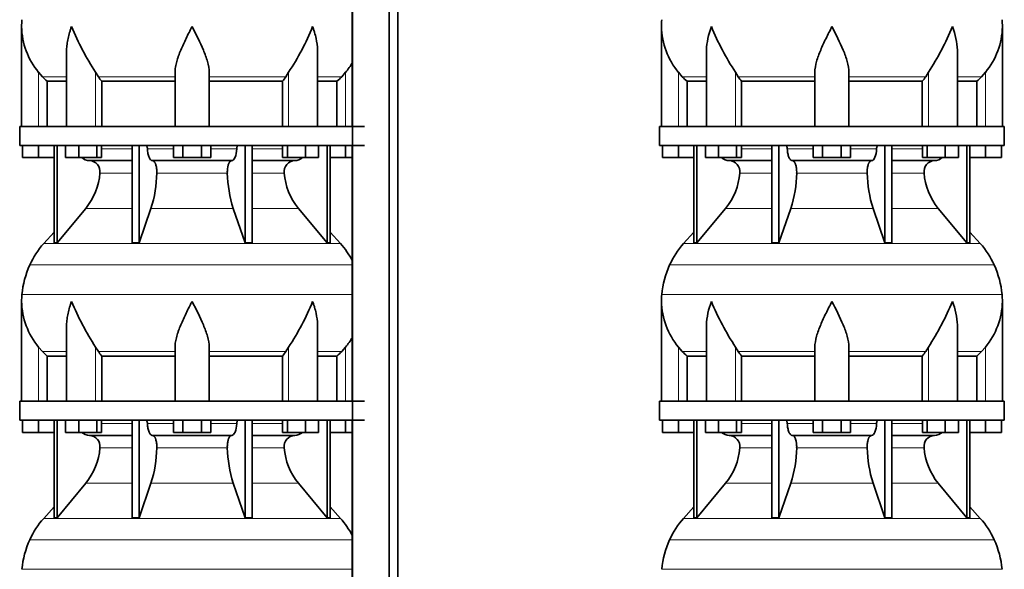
# Model space of a CAD drawing. Header units: millimetres. Extents: x 166 to 762, y -2759 to 1997.
# Tile 15 of 22: x 171 to 691, y -204 to 86. Entities that reach past the tile are written whole.
import ezdxf

# ---------------------------------------------------------------- set-up
doc = ezdxf.new("R2010")
doc.units = ezdxf.units.MM
doc.layers.add('LOW_134-13', color=7, linetype='Continuous')
doc.layers.add('VSI134_DIFFUSORE', color=7, linetype='Continuous')

# ---------------------------------------------------------------- blocks, each defined once
blk = doc.blocks.new('SE')
at = {"layer": 'LOW_134-13', "color": 7, "linetype": 'Continuous', "lineweight": 35}
for p, q in [((346.64, 1499.68), (346.64, -401.82)), ((366.02, -401.82), (366.02, 1499.68)), ((370.57, -401.82), (370.57, 1499.68)), ((346.57, 164.68), (346.57, 29.68)), ((346.57, 19.68), (346.57, -115.32)), ((346.57, -125.32), (346.57, -260.32))]:
    blk.add_line(p, q, dxfattribs=at)
at = {"layer": 'VSI134_DIFFUSORE', "color": 7, "linetype": 'Continuous', "lineweight": 35}
for p, q in [((172.01, 82.42), (172.01, 29.68)), ((195.73, 69.04), (195.73, 29.68)), ((328.28, 29.68), (328.28, 69.04)), ((183.02, 55.98), (181.01, 58.28)), ((212.52, 55.98), (211.09, 58.28)), ((253.01, 29.68), (253.01, 58.28)), ((271.01, 29.68), (271.01, 58.28)), ((312.92, 58.28), (311.5, 55.98)), ((343.01, 58.28), (340.99, 55.98)), ((185.53, 53.54), (195.73, 53.54)), ((185.53, 29.68), (185.53, 53.54)), ((214.3, 53.54), (253.01, 53.54)), ((214.3, 29.68), (214.3, 53.54)), ((271.01, 53.54), (309.72, 53.54)), ((309.72, 53.54), (309.72, 29.68)), ((328.28, 53.54), (338.48, 53.54)), ((338.48, 53.54), (338.48, 29.68)), ((353.01, 29.68), (171.01, 29.68)), ((171.01, 29.68), (171.01, 19.68)), ((171.01, 19.68), (353.01, 19.68)), ((172.51, 13.28), (172.51, 19.68)), ((172.51, 13.28), (172.51, 19.68)), ((181.01, 13.28), (181.01, 19.68)), ((189.18, 19.68), (189.18, -31.77)), ((190.71, 19.68), (190.71, -31.77)), ((195.25, 13.28), (195.25, 19.68)), ((202.19, 13.28), (202.19, 19.68)), ((211.67, 13.28), (211.67, 19.68)), ((214.21, 13.28), (214.21, 19.68)), ((230.31, 19.68), (230.31, -31.77)), ((234, 19.68), (234, -31.77)), ((252.19, 13.28), (252.19, 19.68)), ((257.1, 13.28), (257.1, 19.68)), ((266.91, 13.28), (266.91, 19.68)), ((271.82, 13.28), (271.82, 19.68)), ((290.01, 19.68), (290.01, -31.77)), ((293.7, 19.68), (293.7, -31.77)), ((309.8, 13.28), (309.8, 19.68)), ((312.34, 13.28), (312.34, 19.68)), ((321.82, 13.28), (321.82, 19.68)), ((328.76, 13.28), (328.76, 19.68)), ((333.3, 19.68), (333.3, -31.77)), ((334.83, 19.68), (334.83, -31.77)), ((343.01, 13.28), (343.01, 19.68)), ((181.01, 13.28), (172.51, 13.28)), ((189.18, 13.28), (181.01, 13.28)), ((202.19, 13.28), (195.25, 13.28)), ((211.67, 13.28), (202.19, 13.28)), ((207.83, 11.68), (230.31, 11.68)), ((214.21, 13.28), (211.67, 13.28)), ((241.1, 11.68), (282.91, 11.68)), ((257.1, 13.28), (252.19, 13.28)), ((266.91, 13.28), (257.1, 13.28)), ((271.82, 13.28), (266.91, 13.28)), ((293.7, 11.68), (316.18, 11.68)), ((312.34, 13.28), (309.8, 13.28)), ((321.82, 13.28), (312.34, 13.28)), ((328.76, 13.28), (321.82, 13.28)), ((343.01, 13.28), (334.83, 13.28)), ((346.57, 13.28), (343.01, 13.28)), ((190.71, -31.77), (205.86, -13.56)), ((234, -31.77), (240.28, -13.56)), ((283.73, -13.56), (290.01, -31.77)), ((318.15, -13.56), (333.3, -31.77)), ((189.18, -26), (183.71, -32.07)), ((340.3, -32.07), (334.83, -26)), ((189.18, -31.77), (190.71, -31.77)), ((230.31, -31.77), (234, -31.77)), ((290.01, -31.77), (293.7, -31.77)), ((333.3, -31.77), (334.83, -31.77)), ((172.01, -62.58), (172.01, -115.32)), ((195.73, -75.96), (195.73, -115.32)), ((328.28, -115.32), (328.28, -75.96)), ((183.02, -89.02), (181.01, -86.72)), ((212.52, -89.02), (211.09, -86.72)), ((253.01, -115.32), (253.01, -86.72)), ((271.01, -115.32), (271.01, -86.72)), ((312.92, -86.72), (311.5, -89.02)), ((343.01, -86.72), (340.99, -89.02)), ((185.53, -91.46), (195.73, -91.46)), ((185.53, -115.32), (185.53, -91.46)), ((214.3, -91.46), (253.01, -91.46)), ((214.3, -115.32), (214.3, -91.46)), ((271.01, -91.46), (309.72, -91.46)), ((309.72, -91.46), (309.72, -115.32)), ((328.28, -91.46), (338.48, -91.46)), ((338.48, -91.46), (338.48, -115.32)), ((353.01, -115.32), (171.01, -115.32)), ((171.01, -115.32), (171.01, -125.32)), ((171.01, -125.32), (353.01, -125.32)), ((172.51, -131.72), (172.51, -125.32)), ((172.51, -131.72), (172.51, -125.32)), ((181.01, -131.72), (181.01, -125.32)), ((189.18, -125.32), (189.18, -176.77)), ((190.71, -125.32), (190.71, -176.77)), ((195.25, -131.72), (195.25, -125.32)), ((202.19, -131.72), (202.19, -125.32)), ((211.67, -131.72), (211.67, -125.32)), ((214.21, -131.72), (214.21, -125.32)), ((230.31, -125.32), (230.31, -176.77)), ((234, -125.32), (234, -176.77)), ((252.19, -131.72), (252.19, -125.32)), ((257.1, -131.72), (257.1, -125.32)), ((266.91, -131.72), (266.91, -125.32)), ((271.82, -131.72), (271.82, -125.32)), ((290.01, -125.32), (290.01, -176.77)), ((293.7, -125.32), (293.7, -176.77)), ((309.8, -131.72), (309.8, -125.32)), ((312.34, -131.72), (312.34, -125.32)), ((321.82, -131.72), (321.82, -125.32)), ((328.76, -131.72), (328.76, -125.32)), ((333.3, -125.32), (333.3, -176.77)), ((334.83, -125.32), (334.83, -176.77)), ((343.01, -131.72), (343.01, -125.32)), ((181.01, -131.72), (172.51, -131.72)), ((189.18, -131.72), (181.01, -131.72)), ((202.19, -131.72), (195.25, -131.72)), ((211.67, -131.72), (202.19, -131.72)), ((207.83, -133.32), (230.31, -133.32)), ((214.21, -131.72), (211.67, -131.72)), ((241.1, -133.32), (282.91, -133.32)), ((257.1, -131.72), (252.19, -131.72)), ((266.91, -131.72), (257.1, -131.72)), ((271.82, -131.72), (266.91, -131.72)), ((293.7, -133.32), (316.18, -133.32)), ((312.34, -131.72), (309.8, -131.72)), ((321.82, -131.72), (312.34, -131.72)), ((328.76, -131.72), (321.82, -131.72)), ((343.01, -131.72), (334.83, -131.72)), ((346.57, -131.72), (343.01, -131.72)), ((190.71, -176.77), (205.86, -158.56)), ((234, -176.77), (240.28, -158.56)), ((283.73, -158.56), (290.01, -176.77)), ((318.15, -158.56), (333.3, -176.77)), ((189.18, -171), (183.71, -177.07)), ((340.3, -177.07), (334.83, -171)), ((189.18, -176.77), (190.71, -176.77)), ((230.31, -176.77), (234, -176.77)), ((290.01, -176.77), (293.7, -176.77)), ((333.3, -176.77), (334.83, -176.77))]:
    blk.add_line(p, q, dxfattribs=at)
at = {"layer": 'VSI134_DIFFUSORE', "color": 4, "linetype": 'Continuous', "lineweight": 9}
for p, q in [((181.01, 29.68), (181.01, 58.28)), ((211.09, 29.68), (211.09, 58.28)), ((312.92, 29.68), (312.92, 58.28)), ((343.01, 29.68), (343.01, 58.28)), ((183.02, 55.98), (195.73, 55.98)), ((212.52, 55.98), (253.01, 55.98)), ((271.01, 55.98), (311.5, 55.98)), ((328.28, 55.98), (340.99, 55.98)), ((214.21, 17.91), (230.31, 17.91)), ((238.43, 17.91), (252.19, 17.91)), ((271.82, 17.91), (285.58, 17.91)), ((293.7, 17.91), (309.8, 17.91)), ((230.31, 5.14), (213.38, 5.14)), ((280.62, 5.14), (243.39, 5.14)), ((310.63, 5.14), (293.7, 5.14)), ((205.86, -13.56), (230.31, -13.56)), ((240.28, -13.56), (283.73, -13.56)), ((293.7, -13.56), (318.15, -13.56)), ((183.71, -32.07), (340.3, -32.07)), ((346.57, -43.33), (176.34, -43.33)), ((172.18, -58.96), (346.57, -58.96)), ((181.01, -115.32), (181.01, -86.72)), ((211.09, -115.32), (211.09, -86.72)), ((312.92, -115.32), (312.92, -86.72)), ((343.01, -115.32), (343.01, -86.72)), ((183.02, -89.02), (195.73, -89.02)), ((212.52, -89.02), (253.01, -89.02)), ((271.01, -89.02), (311.5, -89.02)), ((328.28, -89.02), (340.99, -89.02)), ((214.21, -127.09), (230.31, -127.09)), ((238.43, -127.09), (252.19, -127.09)), ((271.82, -127.09), (285.58, -127.09)), ((293.7, -127.09), (309.8, -127.09)), ((230.31, -139.86), (213.38, -139.86)), ((280.62, -139.86), (243.39, -139.86)), ((310.63, -139.86), (293.7, -139.86)), ((205.86, -158.56), (230.31, -158.56)), ((240.28, -158.56), (283.73, -158.56)), ((293.7, -158.56), (318.15, -158.56)), ((183.71, -177.07), (340.3, -177.07)), ((346.57, -188.33), (176.34, -188.33)), ((172.18, -203.96), (346.57, -203.96))]:
    blk.add_line(p, q, dxfattribs=at)
at = {"layer": 'VSI134_DIFFUSORE', "color": 7, "linetype": 'Continuous', "lineweight": 35}
for centre, radius, start, end in [((210.51, 82.41), 38.5, 174.5826, 180.0352), ((210.7, 83.09), 38.7, 181.0159, 219.8906), ((336.7, 139.95), 149.83, 202.585, 213.0327), ((201.79, 132.31), 133.53, 326.3278, 338.0546), ((313.31, 83.09), 38.7, 320.1094, 329.446), ((245.66, 78.22), 39.91, 213.8601, 218.2043), ((278.38, 78.2), 39.88, 321.7938, 326.1418), ((208.06, 18.36), 6.68, 229.5852, 268.0094), ((207.55, 5.82), 5.87, 353.3223, 87.2173), ((316.44, 5.84), 5.85, 92.5772, 186.8833), ((315.95, 18.36), 6.68, 271.9979, 310.3729), ((180.07, 7.66), 33.4, 320.5472, 355.6594), ((178.44, 6.34), 64.97, 342.1602, 358.9354), ((347.08, 6.59), 66.48, 181.2569, 197.6475), ((344.04, 7.71), 33.51, 184.3996, 219.3938), ((216.41, -61.52), 44, 138, 155.5912), ((307.61, -61.52), 44, 27.6842, 42), ((220.96, -63.58), 49, 155.5912, 174.5826), ((210.51, -62.59), 38.5, 174.5826, 180.0352), ((210.7, -61.91), 38.7, 181.0159, 219.8906), ((336.7, -5.05), 149.83, 202.585, 213.0327), ((201.79, -12.69), 133.53, 326.3278, 338.0546), ((313.31, -61.91), 38.7, 320.1094, 329.446), ((245.66, -66.78), 39.91, 213.8601, 218.2043), ((278.38, -66.8), 39.88, 321.7938, 326.1418), ((208.06, -126.64), 6.68, 229.5852, 268.0094), ((207.55, -139.18), 5.87, 353.3223, 87.2173), ((316.44, -139.16), 5.85, 92.5772, 186.8833), ((315.95, -126.64), 6.68, 271.9979, 310.3729), ((180.07, -137.34), 33.4, 320.5472, 355.6594), ((178.44, -138.66), 64.97, 342.1602, 358.9354), ((347.08, -138.41), 66.48, 181.2569, 197.6475), ((344.04, -137.29), 33.51, 184.3996, 219.3938), ((216.41, -206.52), 44, 138, 155.5912), ((307.61, -206.52), 44, 27.6842, 42), ((220.96, -208.58), 49, 155.5912, 174.5826)]:
    blk.add_arc(centre, radius, start, end, dxfattribs=at)
for points, knots in [([(198.37, 82.41), (198.27, 82.15), (198.18, 81.89), (198, 81.36), (197.91, 81.1), (197.66, 80.32), (197.5, 79.8), (197.04, 78.24), (196.77, 77.21), (196.32, 75.13), (196.14, 74.09), (195.87, 72.04), (195.78, 71.02), (195.74, 69.68), (195.73, 69.36), (195.73, 69.03)], [0, 0, 0, 0, 0.03125, 0.03125, 0.0625, 0.0625, 0.125, 0.125, 0.25, 0.25, 0.375, 0.375, 0.5, 0.5, 0.5400162, 0.5400162, 0.5400162, 0.5400162]), ([(262.01, 82.41), (261.87, 82.15), (261.74, 81.89), (261.47, 81.36), (261.34, 81.1), (260.94, 80.32), (260.68, 79.8), (259.89, 78.24), (259.38, 77.21), (258.36, 75.13), (257.87, 74.09), (256.92, 72.04), (256.47, 71.02), (255.62, 68.99), (255.23, 67.98), (254.69, 66.48), (254.51, 65.98), (254.19, 64.98), (254.04, 64.48), (253.63, 63), (253.41, 62.03), (253.1, 60.13), (253.01, 59.19), (253.01, 58.28)], [0, 0, 0, 0, 0.03125, 0.03125, 0.0625, 0.0625, 0.125, 0.125, 0.25, 0.25, 0.375, 0.375, 0.5, 0.5, 0.625, 0.625, 0.6875, 0.6875, 0.75, 0.75, 0.875, 0.875, 1, 1, 1, 1]), ([(271.01, 58.28), (271.01, 60.11), (270.66, 62.01), (269.56, 65.96), (268.81, 67.97), (266.27, 74.05), (264.12, 78.26), (262.01, 82.41)], [0, 0, 0, 0, 0.25, 0.25, 0.5, 0.5, 1, 1, 1, 1]), ([(328.28, 69.03), (328.28, 69.37), (328.27, 69.71), (328.19, 72.1), (327.91, 74.14), (327.23, 77.22), (326.97, 78.25), (326.52, 79.8), (326.35, 80.32), (326.1, 81.1), (325.97, 81.49), (325.83, 81.89), (325.74, 82.15), (325.69, 82.28), (325.65, 82.41)], [0.4588627, 0.4588627, 0.4588627, 0.4588627, 0.5, 0.5, 0.75, 0.75, 0.875, 0.875, 0.9375, 0.9375, 0.96875, 0.984375, 0.984375, 1, 1, 1, 1]), ([(237.67, 19.68), (237.72, 19.68), (237.76, 19.67), (237.86, 19.63), (237.9, 19.6), (238.03, 19.47), (238.11, 19.34), (238.25, 19.01), (238.31, 18.82), (238.39, 18.39), (238.42, 18.15), (238.43, 17.91)], [0, 0, 0, 0, 0.125, 0.125, 0.25, 0.25, 0.5, 0.5, 0.75, 0.75, 1, 1, 1, 1]), ([(241.1, 11.68), (240.93, 11.68), (240.77, 11.72), (240.53, 11.84), (240.45, 11.89), (240.29, 12), (240.22, 12.07), (239.99, 12.29), (239.84, 12.48), (239.56, 12.93), (239.43, 13.18), (239.19, 13.74), (239.08, 14.06), (238.88, 14.73), (238.79, 15.09), (238.64, 15.84), (238.58, 16.24), (238.48, 17.06), (238.45, 17.48), (238.43, 17.91)], [0, 0, 0, 0, 0.125, 0.125, 0.1875, 0.1875, 0.25, 0.25, 0.375, 0.375, 0.5, 0.5, 0.625, 0.625, 0.75, 0.75, 0.875, 0.875, 1, 1, 1, 1]), ([(285.58, 17.91), (285.5, 16.2), (285.19, 14.6), (284.21, 12.33), (283.56, 11.68), (282.91, 11.68)], [0, 0, 0, 0, 0.5, 0.5, 1, 1, 1, 1]), ([(285.58, 17.91), (285.59, 18.15), (285.62, 18.38), (285.68, 18.71), (285.71, 18.81), (285.76, 19), (285.79, 19.09), (285.86, 19.26), (285.9, 19.33), (285.98, 19.45), (286.02, 19.51), (286.11, 19.6), (286.15, 19.63), (286.25, 19.67), (286.29, 19.68), (286.34, 19.68)], [0, 0, 0, 0, 0.25, 0.25, 0.375, 0.375, 0.5, 0.5, 0.625, 0.625, 0.75, 0.75, 0.875, 0.875, 1, 1, 1, 1]), ([(241.1, 11.68), (241.18, 11.68), (241.26, 11.67), (241.42, 11.63), (241.49, 11.6), (241.73, 11.47), (241.88, 11.34), (242.17, 11), (242.31, 10.8), (242.5, 10.44), (242.57, 10.31), (242.69, 10.03), (242.74, 9.88), (242.9, 9.42), (243, 9.09), (243.12, 8.55), (243.16, 8.37), (243.22, 7.99), (243.25, 7.8), (243.33, 7.21), (243.37, 6.8), (243.41, 5.97), (243.41, 5.55), (243.39, 5.14)], [0, 0, 0, 0, 0.0625, 0.0625, 0.125, 0.125, 0.25, 0.25, 0.375, 0.375, 0.4375, 0.4375, 0.5, 0.5, 0.625, 0.625, 0.6875, 0.6875, 0.75, 0.75, 0.875, 0.875, 1, 1, 1, 1]), ([(280.62, 5.14), (280.6, 5.55), (280.61, 5.97), (280.63, 6.59), (280.65, 6.79), (280.68, 7.2), (280.71, 7.4), (280.78, 7.99), (280.85, 8.37), (280.97, 8.91), (281.02, 9.08), (281.11, 9.42), (281.21, 9.74), (281.32, 10.03), (281.44, 10.3), (281.51, 10.44), (281.7, 10.8), (281.84, 11.01), (282.13, 11.34), (282.29, 11.47), (282.6, 11.64), (282.75, 11.68), (282.91, 11.68)], [0, 0, 0, 0, 0.125, 0.125, 0.1875, 0.1875, 0.25, 0.25, 0.375, 0.375, 0.4375, 0.4375, 0.5, 0.5625, 0.5625, 0.625, 0.625, 0.75, 0.75, 0.875, 0.875, 1, 1, 1, 1]), ([(198.37, -62.59), (198.27, -62.85), (198.18, -63.11), (198, -63.64), (197.91, -63.9), (197.66, -64.68), (197.5, -65.2), (197.04, -66.76), (196.77, -67.79), (196.32, -69.87), (196.14, -70.91), (195.87, -72.96), (195.78, -73.98), (195.74, -75.32), (195.73, -75.64), (195.73, -75.97)], [0, 0, 0, 0, 0.03125, 0.03125, 0.0625, 0.0625, 0.125, 0.125, 0.25, 0.25, 0.375, 0.375, 0.5, 0.5, 0.5400162, 0.5400162, 0.5400162, 0.5400162]), ([(262.01, -62.59), (261.87, -62.85), (261.74, -63.11), (261.47, -63.64), (261.34, -63.9), (260.94, -64.68), (260.68, -65.2), (259.89, -66.76), (259.38, -67.79), (258.36, -69.87), (257.87, -70.91), (256.92, -72.96), (256.47, -73.98), (255.62, -76.01), (255.23, -77.02), (254.69, -78.52), (254.51, -79.02), (254.19, -80.02), (254.04, -80.52), (253.63, -82), (253.41, -82.97), (253.1, -84.87), (253.01, -85.81), (253.01, -86.72)], [0, 0, 0, 0, 0.03125, 0.03125, 0.0625, 0.0625, 0.125, 0.125, 0.25, 0.25, 0.375, 0.375, 0.5, 0.5, 0.625, 0.625, 0.6875, 0.6875, 0.75, 0.75, 0.875, 0.875, 1, 1, 1, 1]), ([(271.01, -86.72), (271.01, -84.89), (270.66, -82.99), (269.56, -79.04), (268.81, -77.03), (266.27, -70.95), (264.12, -66.74), (262.01, -62.59)], [0, 0, 0, 0, 0.25, 0.25, 0.5, 0.5, 1, 1, 1, 1]), ([(328.28, -75.97), (328.28, -75.63), (328.27, -75.29), (328.19, -72.9), (327.91, -70.86), (327.23, -67.78), (326.97, -66.75), (326.52, -65.2), (326.35, -64.68), (326.1, -63.9), (325.97, -63.51), (325.83, -63.11), (325.74, -62.85), (325.69, -62.72), (325.65, -62.59)], [0.4588627, 0.4588627, 0.4588627, 0.4588627, 0.5, 0.5, 0.75, 0.75, 0.875, 0.875, 0.9375, 0.9375, 0.96875, 0.984375, 0.984375, 1, 1, 1, 1]), ([(237.67, -125.32), (237.72, -125.32), (237.76, -125.33), (237.86, -125.37), (237.9, -125.4), (238.03, -125.53), (238.11, -125.66), (238.25, -125.99), (238.31, -126.18), (238.39, -126.61), (238.42, -126.85), (238.43, -127.09)], [0, 0, 0, 0, 0.125, 0.125, 0.25, 0.25, 0.5, 0.5, 0.75, 0.75, 1, 1, 1, 1]), ([(241.1, -133.32), (240.93, -133.32), (240.77, -133.28), (240.53, -133.16), (240.45, -133.11), (240.29, -133), (240.22, -132.93), (239.99, -132.71), (239.84, -132.52), (239.56, -132.07), (239.43, -131.82), (239.19, -131.26), (239.08, -130.94), (238.88, -130.27), (238.79, -129.91), (238.64, -129.16), (238.58, -128.76), (238.48, -127.94), (238.45, -127.52), (238.43, -127.09)], [0, 0, 0, 0, 0.125, 0.125, 0.1875, 0.1875, 0.25, 0.25, 0.375, 0.375, 0.5, 0.5, 0.625, 0.625, 0.75, 0.75, 0.875, 0.875, 1, 1, 1, 1]), ([(285.58, -127.09), (285.5, -128.8), (285.19, -130.4), (284.21, -132.67), (283.56, -133.32), (282.91, -133.32)], [0, 0, 0, 0, 0.5, 0.5, 1, 1, 1, 1]), ([(285.58, -127.09), (285.59, -126.85), (285.62, -126.62), (285.68, -126.29), (285.71, -126.19), (285.76, -126), (285.79, -125.91), (285.86, -125.74), (285.9, -125.67), (285.98, -125.55), (286.02, -125.49), (286.11, -125.4), (286.15, -125.37), (286.25, -125.33), (286.29, -125.32), (286.34, -125.32)], [0, 0, 0, 0, 0.25, 0.25, 0.375, 0.375, 0.5, 0.5, 0.625, 0.625, 0.75, 0.75, 0.875, 0.875, 1, 1, 1, 1]), ([(241.1, -133.32), (241.18, -133.32), (241.26, -133.33), (241.42, -133.37), (241.49, -133.4), (241.73, -133.53), (241.88, -133.66), (242.17, -134), (242.31, -134.2), (242.5, -134.56), (242.57, -134.69), (242.69, -134.97), (242.74, -135.12), (242.9, -135.58), (243, -135.91), (243.12, -136.45), (243.16, -136.63), (243.22, -137.01), (243.25, -137.2), (243.33, -137.79), (243.37, -138.2), (243.41, -139.03), (243.41, -139.45), (243.39, -139.86)], [0, 0, 0, 0, 0.0625, 0.0625, 0.125, 0.125, 0.25, 0.25, 0.375, 0.375, 0.4375, 0.4375, 0.5, 0.5, 0.625, 0.625, 0.6875, 0.6875, 0.75, 0.75, 0.875, 0.875, 1, 1, 1, 1]), ([(280.62, -139.86), (280.6, -139.45), (280.61, -139.03), (280.63, -138.41), (280.65, -138.21), (280.68, -137.8), (280.71, -137.6), (280.78, -137.01), (280.85, -136.63), (280.97, -136.09), (281.02, -135.92), (281.11, -135.58), (281.21, -135.26), (281.32, -134.97), (281.44, -134.7), (281.51, -134.56), (281.7, -134.2), (281.84, -133.99), (282.13, -133.66), (282.29, -133.53), (282.6, -133.36), (282.75, -133.32), (282.91, -133.32)], [0, 0, 0, 0, 0.125, 0.125, 0.1875, 0.1875, 0.25, 0.25, 0.375, 0.375, 0.4375, 0.4375, 0.5, 0.5625, 0.5625, 0.625, 0.625, 0.75, 0.75, 0.875, 0.875, 1, 1, 1, 1])]:
    blk.add_open_spline(points, degree=3, knots=knots, dxfattribs=at)
for points in [[(185.53, 53.54), (184.66, 54.32), (183.82, 55.14), (183.02, 55.98)], [(340.99, 55.98), (340.19, 55.14), (339.35, 54.32), (338.48, 53.54)], [(185.53, -91.46), (184.66, -90.68), (183.82, -89.86), (183.02, -89.02)], [(340.99, -89.02), (340.19, -89.86), (339.35, -90.68), (338.48, -91.46)]]:
    blk.add_open_spline(points, degree=3, dxfattribs=at)
blk = doc.blocks.new('SE3')
at = {"layer": 'VSI134_DIFFUSORE', "color": 7, "linetype": 'Continuous', "lineweight": 35}
for p, q in [((509.77, 82.42), (509.77, 29.68)), ((689.77, 29.68), (689.77, 82.42)), ((533.5, 69.04), (533.5, 29.68)), ((666.05, 29.68), (666.05, 69.04)), ((520.78, 55.98), (518.77, 58.28)), ((550.28, 55.98), (548.86, 58.28)), ((590.77, 29.68), (590.77, 58.28)), ((608.77, 29.68), (608.77, 58.28)), ((650.69, 58.28), (649.26, 55.98)), ((680.77, 58.28), (678.76, 55.98)), ((523.3, 53.54), (533.5, 53.54)), ((523.3, 29.68), (523.3, 53.54)), ((552.06, 53.54), (590.77, 53.54)), ((552.06, 29.68), (552.06, 53.54)), ((608.77, 53.54), (647.48, 53.54)), ((647.48, 53.54), (647.48, 29.68)), ((666.05, 53.54), (676.25, 53.54)), ((676.25, 53.54), (676.25, 29.68)), ((690.77, 29.68), (508.77, 29.68)), ((508.77, 29.68), (508.77, 19.68)), ((690.77, 19.68), (690.77, 29.68)), ((508.77, 19.68), (690.77, 19.68)), ((510.27, 13.28), (510.27, 19.68)), ((510.27, 13.28), (510.27, 19.68)), ((518.77, 13.28), (518.77, 19.68)), ((526.95, 19.68), (526.95, -31.77)), ((528.48, 19.68), (528.48, -31.77)), ((533.02, 13.28), (533.02, 19.68)), ((539.96, 13.28), (539.96, 19.68)), ((549.44, 13.28), (549.44, 19.68)), ((551.98, 13.28), (551.98, 19.68)), ((568.08, 19.68), (568.08, -31.77)), ((571.77, 19.68), (571.77, -31.77)), ((589.96, 13.28), (589.96, 19.68)), ((594.87, 13.28), (594.87, 19.68)), ((604.68, 13.28), (604.68, 19.68)), ((609.59, 13.28), (609.59, 19.68)), ((627.78, 19.68), (627.78, -31.77)), ((631.47, 19.68), (631.47, -31.77)), ((647.57, 13.28), (647.57, 19.68)), ((650.11, 13.28), (650.11, 19.68)), ((659.59, 13.28), (659.59, 19.68)), ((666.53, 13.28), (666.53, 19.68)), ((671.07, 19.68), (671.07, -31.77)), ((672.6, 19.68), (672.6, -31.77)), ((680.77, 13.28), (680.77, 19.68)), ((689.27, 13.28), (689.27, 19.68)), ((518.77, 13.28), (510.27, 13.28)), ((526.95, 13.28), (518.77, 13.28)), ((539.96, 13.28), (533.02, 13.28)), ((549.44, 13.28), (539.96, 13.28)), ((545.6, 11.68), (568.08, 11.68)), ((551.98, 13.28), (549.44, 13.28)), ((578.86, 11.68), (620.68, 11.68)), ((594.87, 13.28), (589.96, 13.28)), ((604.68, 13.28), (594.87, 13.28)), ((609.59, 13.28), (604.68, 13.28)), ((631.47, 11.68), (653.95, 11.68)), ((650.11, 13.28), (647.57, 13.28)), ((659.59, 13.28), (650.11, 13.28)), ((666.53, 13.28), (659.59, 13.28)), ((680.77, 13.28), (672.6, 13.28)), ((689.27, 13.28), (680.77, 13.28)), ((528.48, -31.77), (543.63, -13.56)), ((571.77, -31.77), (578.05, -13.56)), ((621.5, -13.56), (627.78, -31.77)), ((655.92, -13.56), (671.07, -31.77)), ((526.95, -26), (521.48, -32.07)), ((678.07, -32.07), (672.6, -26)), ((526.95, -31.77), (528.48, -31.77)), ((568.08, -31.77), (571.77, -31.77)), ((627.78, -31.77), (631.47, -31.77)), ((671.07, -31.77), (672.6, -31.77)), ((509.77, -62.58), (509.77, -115.32)), ((689.77, -115.32), (689.77, -62.58)), ((533.5, -75.96), (533.5, -115.32)), ((666.05, -115.32), (666.05, -75.96)), ((520.78, -89.02), (518.77, -86.72)), ((550.28, -89.02), (548.86, -86.72)), ((590.77, -115.32), (590.77, -86.72)), ((608.77, -115.32), (608.77, -86.72)), ((650.69, -86.72), (649.26, -89.02)), ((680.77, -86.72), (678.76, -89.02)), ((523.3, -91.46), (533.5, -91.46)), ((523.3, -115.32), (523.3, -91.46)), ((552.06, -91.46), (590.77, -91.46)), ((552.06, -115.32), (552.06, -91.46)), ((608.77, -91.46), (647.48, -91.46)), ((647.48, -91.46), (647.48, -115.32)), ((666.05, -91.46), (676.25, -91.46)), ((676.25, -91.46), (676.25, -115.32)), ((690.77, -115.32), (508.77, -115.32)), ((508.77, -115.32), (508.77, -125.32)), ((690.77, -125.32), (690.77, -115.32)), ((508.77, -125.32), (690.77, -125.32)), ((510.27, -131.72), (510.27, -125.32)), ((510.27, -131.72), (510.27, -125.32)), ((518.77, -131.72), (518.77, -125.32)), ((526.95, -125.32), (526.95, -176.77)), ((528.48, -125.32), (528.48, -176.77)), ((533.02, -131.72), (533.02, -125.32)), ((539.96, -131.72), (539.96, -125.32)), ((549.44, -131.72), (549.44, -125.32)), ((551.98, -131.72), (551.98, -125.32)), ((568.08, -125.32), (568.08, -176.77)), ((571.77, -125.32), (571.77, -176.77)), ((589.96, -131.72), (589.96, -125.32)), ((594.87, -131.72), (594.87, -125.32)), ((604.68, -131.72), (604.68, -125.32)), ((609.59, -131.72), (609.59, -125.32)), ((627.78, -125.32), (627.78, -176.77)), ((631.47, -125.32), (631.47, -176.77)), ((647.57, -131.72), (647.57, -125.32)), ((650.11, -131.72), (650.11, -125.32)), ((659.59, -131.72), (659.59, -125.32)), ((666.53, -131.72), (666.53, -125.32)), ((671.07, -125.32), (671.07, -176.77)), ((672.6, -125.32), (672.6, -176.77)), ((680.77, -131.72), (680.77, -125.32)), ((689.27, -131.72), (689.27, -125.32)), ((518.77, -131.72), (510.27, -131.72)), ((526.95, -131.72), (518.77, -131.72)), ((539.96, -131.72), (533.02, -131.72)), ((549.44, -131.72), (539.96, -131.72)), ((545.6, -133.32), (568.08, -133.32)), ((551.98, -131.72), (549.44, -131.72)), ((578.86, -133.32), (620.68, -133.32)), ((594.87, -131.72), (589.96, -131.72)), ((604.68, -131.72), (594.87, -131.72)), ((609.59, -131.72), (604.68, -131.72)), ((631.47, -133.32), (653.95, -133.32)), ((650.11, -131.72), (647.57, -131.72)), ((659.59, -131.72), (650.11, -131.72)), ((666.53, -131.72), (659.59, -131.72)), ((680.77, -131.72), (672.6, -131.72)), ((689.27, -131.72), (680.77, -131.72)), ((528.48, -176.77), (543.63, -158.56)), ((571.77, -176.77), (578.05, -158.56)), ((621.5, -158.56), (627.78, -176.77)), ((655.92, -158.56), (671.07, -176.77)), ((526.95, -171), (521.48, -177.07)), ((678.07, -177.07), (672.6, -171)), ((526.95, -176.77), (528.48, -176.77)), ((568.08, -176.77), (571.77, -176.77)), ((627.78, -176.77), (631.47, -176.77)), ((671.07, -176.77), (672.6, -176.77))]:
    blk.add_line(p, q, dxfattribs=at)
at = {"layer": 'VSI134_DIFFUSORE', "color": 4, "linetype": 'Continuous', "lineweight": 9}
for p, q in [((518.77, 29.68), (518.77, 58.28)), ((548.86, 29.68), (548.86, 58.28)), ((650.69, 29.68), (650.69, 58.28)), ((680.77, 29.68), (680.77, 58.28)), ((533.5, 55.98), (520.78, 55.98)), ((590.77, 55.98), (550.28, 55.98)), ((608.77, 55.98), (649.26, 55.98)), ((666.05, 55.98), (678.76, 55.98)), ((551.98, 17.91), (568.08, 17.91)), ((576.2, 17.91), (589.96, 17.91)), ((609.59, 17.91), (623.35, 17.91)), ((631.47, 17.91), (647.57, 17.91)), ((568.08, 5.14), (551.15, 5.14)), ((618.38, 5.14), (581.16, 5.14)), ((648.4, 5.14), (631.47, 5.14)), ((543.63, -13.56), (568.08, -13.56)), ((578.05, -13.56), (621.5, -13.56)), ((631.47, -13.56), (655.92, -13.56)), ((521.48, -32.07), (678.07, -32.07)), ((685.44, -43.33), (514.11, -43.33)), ((509.95, -58.96), (689.6, -58.96)), ((518.77, -115.32), (518.77, -86.72)), ((548.86, -115.32), (548.86, -86.72)), ((650.69, -115.32), (650.69, -86.72)), ((680.77, -115.32), (680.77, -86.72)), ((533.5, -89.02), (520.78, -89.02)), ((590.77, -89.02), (550.28, -89.02)), ((608.77, -89.02), (649.26, -89.02)), ((666.05, -89.02), (678.76, -89.02)), ((551.98, -127.09), (568.08, -127.09)), ((576.2, -127.09), (589.96, -127.09)), ((609.59, -127.09), (623.35, -127.09)), ((631.47, -127.09), (647.57, -127.09)), ((568.08, -139.86), (551.15, -139.86)), ((618.38, -139.86), (581.16, -139.86)), ((648.4, -139.86), (631.47, -139.86)), ((543.63, -158.56), (568.08, -158.56)), ((578.05, -158.56), (621.5, -158.56)), ((631.47, -158.56), (655.92, -158.56)), ((521.48, -177.07), (678.07, -177.07)), ((685.44, -188.33), (514.11, -188.33)), ((509.95, -203.96), (689.6, -203.96))]:
    blk.add_line(p, q, dxfattribs=at)
at = {"layer": 'VSI134_DIFFUSORE', "color": 7, "linetype": 'Continuous', "lineweight": 35}
for centre, radius, start, end in [((548.27, 82.41), 38.5, 174.5826, 180.0014), ((651.27, 82.41), 38.5, 359.9671, 5.4174), ((548.47, 83.09), 38.7, 181.0158, 219.8906), ((674.45, 139.94), 149.81, 202.5842, 213.0334), ((525.1, 139.94), 149.81, 326.9666, 337.4158), ((651.08, 83.09), 38.7, 320.1094, 358.9842), ((583.4, 78.2), 39.88, 213.8582, 218.2062), ((616.15, 78.2), 39.88, 321.7938, 326.1418), ((545.83, 18.36), 6.68, 229.5852, 268.0094), ((545.31, 5.82), 5.87, 353.3223, 87.2173), ((654.21, 5.84), 5.85, 92.5772, 186.8833), ((653.72, 18.36), 6.68, 271.9979, 310.3729), ((517.84, 7.66), 33.4, 320.5472, 355.6594), ((516.21, 6.34), 64.97, 342.1602, 358.9354), ((684.85, 6.59), 66.48, 181.2569, 197.6475), ((681.81, 7.71), 33.51, 184.3996, 219.3938), ((554.17, -61.52), 44, 138, 155.5912), ((645.37, -61.52), 44, 24.4088, 42), ((558.73, -63.58), 49, 155.5912, 174.5826), ((640.82, -63.58), 49, 5.4174, 24.4088), ((548.27, -62.59), 38.5, 174.5826, 180.0014), ((651.27, -62.59), 38.5, 359.9671, 5.4174), ((548.47, -61.91), 38.7, 181.0158, 219.8906), ((674.45, -5.06), 149.81, 202.5842, 213.0334), ((525.1, -5.06), 149.81, 326.9666, 337.4158), ((651.08, -61.91), 38.7, 320.1094, 358.9842), ((583.4, -66.8), 39.88, 213.8582, 218.2062), ((616.15, -66.8), 39.88, 321.7938, 326.1418), ((545.83, -126.64), 6.68, 229.5852, 268.0094), ((545.31, -139.18), 5.87, 353.3223, 87.2173), ((654.21, -139.16), 5.85, 92.5772, 186.8833), ((653.72, -126.64), 6.68, 271.9979, 310.3729), ((517.84, -137.34), 33.4, 320.5472, 355.6594), ((516.21, -138.66), 64.97, 342.1602, 358.9354), ((684.85, -138.41), 66.48, 181.2569, 197.6475), ((681.81, -137.29), 33.51, 184.3996, 219.3938), ((554.17, -206.52), 44, 138, 155.5912), ((645.37, -206.52), 44, 24.4088, 42), ((558.73, -208.58), 49, 155.5912, 174.5826), ((640.82, -208.58), 49, 5.4174, 24.4088)]:
    blk.add_arc(centre, radius, start, end, dxfattribs=at)
for points, knots in [([(533.5, 69.03), (533.5, 69.35), (533.5, 69.68), (533.65, 74.05), (534.64, 78.26), (536.13, 82.41)], [0.4601729, 0.4601729, 0.4601729, 0.4601729, 0.5, 0.5, 1, 1, 1, 1]), ([(590.77, 58.28), (590.77, 60.11), (591.13, 62.05), (592.23, 65.99), (592.98, 68), (594.69, 72.1), (595.65, 74.14), (597.15, 77.22), (597.67, 78.25), (598.71, 80.32), (599.25, 81.38), (599.77, 82.41)], [0, 0, 0, 0, 0.25, 0.25, 0.5, 0.5, 0.75, 0.75, 0.875, 0.875, 1, 1, 1, 1]), ([(608.77, 58.28), (608.77, 60.11), (608.42, 62.01), (607.32, 65.97), (606.58, 67.98), (604.04, 74.05), (601.89, 78.26), (599.77, 82.41)], [0, 0, 0, 0, 0.25, 0.25, 0.5, 0.5, 1, 1, 1, 1]), ([(666.05, 69.03), (666.05, 69.35), (666.04, 69.68), (665.89, 74.05), (664.91, 78.26), (663.41, 82.41)], [0.4601729, 0.4601729, 0.4601729, 0.4601729, 0.5, 0.5, 1, 1, 1, 1]), ([(575.44, 19.68), (575.49, 19.68), (575.53, 19.67), (575.62, 19.63), (575.67, 19.6), (575.8, 19.47), (575.88, 19.34), (576.02, 19.01), (576.08, 18.82), (576.16, 18.39), (576.19, 18.15), (576.2, 17.91)], [0, 0, 0, 0, 0.125, 0.125, 0.25, 0.25, 0.5, 0.5, 0.75, 0.75, 1, 1, 1, 1]), ([(578.86, 11.68), (578.7, 11.68), (578.54, 11.72), (578.3, 11.84), (578.22, 11.89), (578.06, 12), (577.99, 12.07), (577.76, 12.29), (577.61, 12.48), (577.33, 12.93), (577.2, 13.18), (576.96, 13.74), (576.85, 14.06), (576.65, 14.73), (576.56, 15.09), (576.41, 15.84), (576.35, 16.24), (576.25, 17.06), (576.22, 17.48), (576.2, 17.91)], [0, 0, 0, 0, 0.125, 0.125, 0.1875, 0.1875, 0.25, 0.25, 0.375, 0.375, 0.5, 0.5, 0.625, 0.625, 0.75, 0.75, 0.875, 0.875, 1, 1, 1, 1]), ([(623.35, 17.91), (623.27, 16.2), (622.96, 14.6), (621.98, 12.33), (621.33, 11.68), (620.68, 11.68)], [0, 0, 0, 0, 0.5, 0.5, 1, 1, 1, 1]), ([(623.35, 17.91), (623.36, 18.15), (623.38, 18.38), (623.45, 18.71), (623.47, 18.81), (623.53, 19), (623.56, 19.09), (623.63, 19.26), (623.67, 19.33), (623.75, 19.45), (623.79, 19.51), (623.88, 19.6), (623.92, 19.63), (624.01, 19.67), (624.06, 19.68), (624.11, 19.68)], [0, 0, 0, 0, 0.25, 0.25, 0.375, 0.375, 0.5, 0.5, 0.625, 0.625, 0.75, 0.75, 0.875, 0.875, 1, 1, 1, 1]), ([(578.86, 11.68), (578.94, 11.68), (579.02, 11.67), (579.18, 11.63), (579.26, 11.6), (579.49, 11.47), (579.65, 11.34), (579.94, 11), (580.08, 10.8), (580.27, 10.44), (580.33, 10.31), (580.45, 10.03), (580.51, 9.88), (580.67, 9.42), (580.77, 9.09), (580.89, 8.55), (580.93, 8.37), (580.99, 7.99), (581.02, 7.8), (581.1, 7.21), (581.13, 6.8), (581.17, 5.97), (581.18, 5.55), (581.16, 5.14)], [0, 0, 0, 0, 0.0625, 0.0625, 0.125, 0.125, 0.25, 0.25, 0.375, 0.375, 0.4375, 0.4375, 0.5, 0.5, 0.625, 0.625, 0.6875, 0.6875, 0.75, 0.75, 0.875, 0.875, 1, 1, 1, 1]), ([(618.38, 5.14), (618.37, 5.55), (618.37, 5.97), (618.4, 6.59), (618.42, 6.79), (618.45, 7.2), (618.47, 7.4), (618.55, 7.99), (618.62, 8.37), (618.74, 8.91), (618.78, 9.08), (618.88, 9.42), (618.98, 9.74), (619.09, 10.03), (619.21, 10.3), (619.27, 10.44), (619.47, 10.8), (619.61, 11.01), (619.9, 11.34), (620.05, 11.47), (620.36, 11.64), (620.52, 11.68), (620.68, 11.68)], [0, 0, 0, 0, 0.125, 0.125, 0.1875, 0.1875, 0.25, 0.25, 0.375, 0.375, 0.4375, 0.4375, 0.5, 0.5625, 0.5625, 0.625, 0.625, 0.75, 0.75, 0.875, 0.875, 1, 1, 1, 1]), ([(533.5, -75.97), (533.5, -75.65), (533.5, -75.32), (533.65, -70.95), (534.64, -66.74), (536.13, -62.59)], [0.4601729, 0.4601729, 0.4601729, 0.4601729, 0.5, 0.5, 1, 1, 1, 1]), ([(590.77, -86.72), (590.77, -84.89), (591.13, -82.95), (592.23, -79.01), (592.98, -77), (594.69, -72.9), (595.65, -70.86), (597.15, -67.78), (597.67, -66.75), (598.71, -64.68), (599.25, -63.62), (599.77, -62.59)], [0, 0, 0, 0, 0.25, 0.25, 0.5, 0.5, 0.75, 0.75, 0.875, 0.875, 1, 1, 1, 1]), ([(608.77, -86.72), (608.77, -84.89), (608.42, -82.99), (607.32, -79.03), (606.58, -77.02), (604.04, -70.95), (601.89, -66.74), (599.77, -62.59)], [0, 0, 0, 0, 0.25, 0.25, 0.5, 0.5, 1, 1, 1, 1]), ([(666.05, -75.97), (666.05, -75.65), (666.04, -75.32), (665.89, -70.95), (664.91, -66.74), (663.41, -62.59)], [0.4601729, 0.4601729, 0.4601729, 0.4601729, 0.5, 0.5, 1, 1, 1, 1]), ([(575.44, -125.32), (575.49, -125.32), (575.53, -125.33), (575.62, -125.37), (575.67, -125.4), (575.8, -125.53), (575.88, -125.66), (576.02, -125.99), (576.08, -126.18), (576.16, -126.61), (576.19, -126.85), (576.2, -127.09)], [0, 0, 0, 0, 0.125, 0.125, 0.25, 0.25, 0.5, 0.5, 0.75, 0.75, 1, 1, 1, 1]), ([(578.86, -133.32), (578.7, -133.32), (578.54, -133.28), (578.3, -133.16), (578.22, -133.11), (578.06, -133), (577.99, -132.93), (577.76, -132.71), (577.61, -132.52), (577.33, -132.07), (577.2, -131.82), (576.96, -131.26), (576.85, -130.94), (576.65, -130.27), (576.56, -129.91), (576.41, -129.16), (576.35, -128.76), (576.25, -127.94), (576.22, -127.52), (576.2, -127.09)], [0, 0, 0, 0, 0.125, 0.125, 0.1875, 0.1875, 0.25, 0.25, 0.375, 0.375, 0.5, 0.5, 0.625, 0.625, 0.75, 0.75, 0.875, 0.875, 1, 1, 1, 1]), ([(623.35, -127.09), (623.27, -128.8), (622.96, -130.4), (621.98, -132.67), (621.33, -133.32), (620.68, -133.32)], [0, 0, 0, 0, 0.5, 0.5, 1, 1, 1, 1]), ([(623.35, -127.09), (623.36, -126.85), (623.38, -126.62), (623.45, -126.29), (623.47, -126.19), (623.53, -126), (623.56, -125.91), (623.63, -125.74), (623.67, -125.67), (623.75, -125.55), (623.79, -125.49), (623.88, -125.4), (623.92, -125.37), (624.01, -125.33), (624.06, -125.32), (624.11, -125.32)], [0, 0, 0, 0, 0.25, 0.25, 0.375, 0.375, 0.5, 0.5, 0.625, 0.625, 0.75, 0.75, 0.875, 0.875, 1, 1, 1, 1]), ([(578.86, -133.32), (578.94, -133.32), (579.02, -133.33), (579.18, -133.37), (579.26, -133.4), (579.49, -133.53), (579.65, -133.66), (579.94, -134), (580.08, -134.2), (580.27, -134.56), (580.33, -134.69), (580.45, -134.97), (580.51, -135.12), (580.67, -135.58), (580.77, -135.91), (580.89, -136.45), (580.93, -136.63), (580.99, -137.01), (581.02, -137.2), (581.1, -137.79), (581.13, -138.2), (581.17, -139.03), (581.18, -139.45), (581.16, -139.86)], [0, 0, 0, 0, 0.0625, 0.0625, 0.125, 0.125, 0.25, 0.25, 0.375, 0.375, 0.4375, 0.4375, 0.5, 0.5, 0.625, 0.625, 0.6875, 0.6875, 0.75, 0.75, 0.875, 0.875, 1, 1, 1, 1]), ([(618.38, -139.86), (618.37, -139.45), (618.37, -139.03), (618.4, -138.41), (618.42, -138.21), (618.45, -137.8), (618.47, -137.6), (618.55, -137.01), (618.62, -136.63), (618.74, -136.09), (618.78, -135.92), (618.88, -135.58), (618.98, -135.26), (619.09, -134.97), (619.21, -134.7), (619.27, -134.56), (619.47, -134.2), (619.61, -133.99), (619.9, -133.66), (620.05, -133.53), (620.36, -133.36), (620.52, -133.32), (620.68, -133.32)], [0, 0, 0, 0, 0.125, 0.125, 0.1875, 0.1875, 0.25, 0.25, 0.375, 0.375, 0.4375, 0.4375, 0.5, 0.5625, 0.5625, 0.625, 0.625, 0.75, 0.75, 0.875, 0.875, 1, 1, 1, 1])]:
    blk.add_open_spline(points, degree=3, knots=knots, dxfattribs=at)
for points in [[(523.3, 53.54), (522.43, 54.32), (521.59, 55.14), (520.78, 55.98)], [(678.76, 55.98), (677.96, 55.14), (677.12, 54.32), (676.25, 53.54)], [(523.3, -91.46), (522.43, -90.68), (521.59, -89.86), (520.78, -89.02)], [(678.76, -89.02), (677.96, -89.86), (677.12, -90.68), (676.25, -91.46)]]:
    blk.add_open_spline(points, degree=3, dxfattribs=at)

msp = doc.modelspace()

# ---------------------------------------------------------------- block references
for name in ['SE', 'SE3']:
    msp.add_blockref(name, (0, 0))

doc.saveas('drawing.dxf')
